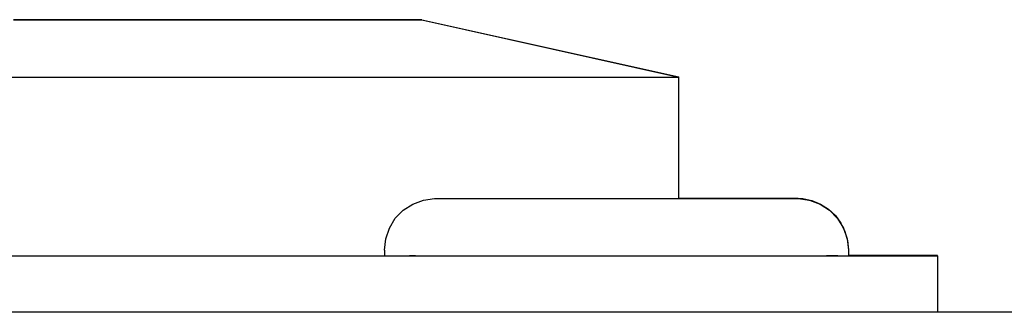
# Model space of a CAD drawing. Extents: x 1422 to 4284, y 1650 to 2964.
# Tile 9 of 30: x 1750.01 to 1763.8, y 2076.48 to 2080.58. Entities that reach past the tile are written whole.
import ezdxf

# ---------------------------------------------------------------- set-up
doc = ezdxf.new("R2010")
doc.units = 0
doc.layers.add('KF_SEQUENZA_10_NW_REAR', color=7, linetype='CONTINUOUS')
doc.layers.add('KF_SEQUENZA_10_NW_TOP', color=7, linetype='CONTINUOUS')

# ---------------------------------------------------------------- blocks, each defined once
blk = doc.blocks.new('KF_SEQUENZA_10_NW_TOP')
at = {"layer": 'KF_SEQUENZA_10_NW_TOP'}
for p, q in [((-64.607, 415.801), (-61.007, 415.001)), ((-64.607, 415.799), (-61.007, 414.999)), ((-61.007, 414.999), (-61.007, 415.001)), ((-61.007, 413.298), (-61.007, 414.999)), ((-90.882, 412.498), (-61.882, 412.498)), ((-65.132, 412.578), (-65.132, 412.498)), ((-63.482, 412.498), (-63.482, 412.498)), ((-60.282, 412.498), (-60.282, 412.498)), ((-58.632, 412.582), (-58.632, 412.581)), ((-58.632, 412.581), (-58.632, 412.58)), ((-58.632, 412.58), (-58.632, 412.578)), ((-58.632, 412.578), (-58.632, 412.498)), ((-57.382, 412.501), (-57.382, 412.502)), ((-57.382, 412.501), (-57.382, 412.499)), ((-57.382, 412.498), (-57.382, 412.499)), ((-57.382, 412.498), (-57.382, 411.707)), ((119.712, 411.707), (-120.312, 411.707))]:
    blk.add_line(p, q, dxfattribs=at)
at = {"layer": 'KF_SEQUENZA_10_NW_TOP', "flags": 128}
for points in [[(-65.132, 412.578), (-65.115, 412.736), (-65.063, 412.886), (-64.98, 413.022), (-64.869, 413.135), (-64.735, 413.222), (-64.587, 413.277), (-64.43, 413.298), (-64.412, 413.298), (-64.408, 413.298), (-64.368, 413.298), (-64.29, 413.298), (-64.173, 413.298), (-64.02, 413.298), (-63.834, 413.298), (-63.616, 413.298), (-63.371, 413.298), (-63.102, 413.298), (-62.814, 413.298), (-62.512, 413.298), (-62.199, 413.298), (-61.882, 413.298), (-61.565, 413.298), (-61.252, 413.298), (-60.95, 413.298), (-60.662, 413.298), (-60.393, 413.298), (-60.149, 413.298), (-59.931, 413.298), (-59.744, 413.298), (-59.591, 413.298), (-59.475, 413.298), (-59.396, 413.298), (-59.357, 413.298), (-59.353, 413.298), (-59.351, 413.298), (-59.335, 413.298), (-59.178, 413.277), (-59.029, 413.222), (-58.896, 413.135), (-58.785, 413.021), (-58.702, 412.886), (-58.65, 412.736), (-58.632, 412.578)], [(-61.007, 413.302), (-60.766, 413.302), (-60.537, 413.302), (-60.322, 413.302), (-60.124, 413.302), (-59.945, 413.302), (-59.787, 413.302), (-59.652, 413.302), (-59.54, 413.302), (-59.453, 413.302), (-59.393, 413.302), (-59.36, 413.302), (-59.352, 413.302), (-59.336, 413.302), (-59.271, 413.297), (-59.143, 413.271), (-59.022, 413.221), (-58.911, 413.151), (-58.815, 413.061), (-58.737, 412.956), (-58.68, 412.838), (-58.644, 412.712), (-58.632, 412.582)], [(-61.007, 413.301), (-60.766, 413.301), (-60.537, 413.301), (-60.322, 413.301), (-60.124, 413.301), (-59.945, 413.301), (-59.787, 413.301), (-59.652, 413.301), (-59.54, 413.301), (-59.453, 413.301), (-59.393, 413.301), (-59.36, 413.301), (-59.352, 413.301), (-59.336, 413.3), (-59.271, 413.296), (-59.143, 413.27), (-59.022, 413.22), (-58.911, 413.15), (-58.815, 413.06), (-58.737, 412.955), (-58.68, 412.837), (-58.644, 412.711), (-58.632, 412.581)], [(-61.007, 413.3), (-60.766, 413.3), (-60.537, 413.3), (-60.322, 413.3), (-60.124, 413.3), (-59.945, 413.3), (-59.787, 413.3), (-59.652, 413.3), (-59.54, 413.3), (-59.453, 413.3), (-59.393, 413.3), (-59.36, 413.3), (-59.352, 413.3), (-59.336, 413.299), (-59.271, 413.295), (-59.143, 413.268), (-59.022, 413.219), (-58.911, 413.149), (-58.815, 413.059), (-58.737, 412.954), (-58.68, 412.836), (-58.644, 412.71), (-58.632, 412.58)]]:
    blk.add_lwpolyline(points, dxfattribs=at)
at = {"layer": 'KF_SEQUENZA_10_NW_TOP'}
for points in [[(-64.607, 415.801, 0), (-64.622, 415.801, 0), (-64.664, 415.801, 0), (-64.735, 415.801, 0), (-64.834, 415.801, 0), (-64.96, 415.801, 0), (-65.114, 415.801, 0), (-65.296, 415.801, 0), (-65.504, 415.801, 0), (-65.738, 415.801, 0), (-65.998, 415.801, 0), (-66.283, 415.801, 0), (-66.592, 415.801, 0), (-66.925, 415.801, 0), (-67.28, 415.801, 0), (-67.658, 415.801, 0), (-68.056, 415.801, 0), (-68.475, 415.802, 0), (-68.912, 415.802, 0), (-69.368, 415.802, 0), (-69.841, 415.802, 0), (-70.329, 415.802, 0)], [(-70.329, 415.801, 0), (-69.841, 415.801, 0), (-69.368, 415.801, 0), (-68.912, 415.801, 0), (-68.475, 415.801, 0), (-68.056, 415.801, 0), (-67.658, 415.801, 0), (-67.28, 415.801, 0), (-66.925, 415.801, 0), (-66.592, 415.801, 0), (-66.283, 415.801, 0), (-65.998, 415.801, 0), (-65.738, 415.801, 0), (-65.504, 415.801, 0), (-65.296, 415.801, 0), (-65.114, 415.801, 0), (-64.96, 415.801, 0), (-64.834, 415.801, 0), (-64.735, 415.801, 0), (-64.664, 415.801, 0), (-64.622, 415.801, 0), (-64.607, 415.801, 0)], [(-64.607, 415.799, 0), (-64.622, 415.799, 0), (-64.664, 415.799, 0), (-64.735, 415.799, 0), (-64.834, 415.799, 0), (-64.96, 415.799, 0), (-65.114, 415.799, 0), (-65.296, 415.799, 0), (-65.504, 415.799, 0), (-65.738, 415.799, 0), (-65.998, 415.799, 0), (-66.283, 415.799, 0), (-66.592, 415.799, 0), (-66.925, 415.799, 0), (-67.28, 415.799, 0), (-67.658, 415.799, 0), (-68.056, 415.799, 0), (-68.475, 415.799, 0), (-68.912, 415.799, 0), (-69.368, 415.799, 0), (-69.841, 415.799, 0), (-70.329, 415.799, 0)], [(-70.329, 415.798, 0), (-69.841, 415.798, 0), (-69.368, 415.798, 0), (-68.912, 415.798, 0), (-68.475, 415.798, 0), (-68.056, 415.798, 0), (-67.658, 415.799, 0), (-67.28, 415.799, 0), (-66.925, 415.799, 0), (-66.592, 415.799, 0), (-66.283, 415.799, 0), (-65.998, 415.799, 0), (-65.738, 415.799, 0), (-65.504, 415.799, 0), (-65.296, 415.799, 0), (-65.114, 415.799, 0), (-64.96, 415.799, 0), (-64.834, 415.799, 0), (-64.735, 415.799, 0), (-64.664, 415.799, 0), (-64.622, 415.799, 0), (-64.607, 415.799, 0)], [(-70.284, 415.801, 0), (-70.149, 415.801, 0), (-70.017, 415.801, 0), (-69.887, 415.801, 0), (-69.76, 415.801, 0), (-69.636, 415.801, 0), (-69.515, 415.801, 0), (-69.396, 415.801, 0), (-69.281, 415.801, 0), (-69.168, 415.801, 0), (-69.058, 415.801, 0), (-68.951, 415.801, 0), (-68.848, 415.801, 0), (-68.747, 415.801, 0), (-68.65, 415.801, 0), (-68.556, 415.801, 0), (-68.465, 415.801, 0), (-68.377, 415.801, 0), (-68.293, 415.801, 0), (-68.212, 415.801, 0), (-68.134, 415.801, 0), (-68.06, 415.801, 0), (-67.99, 415.801, 0), (-67.922, 415.801, 0), (-67.859, 415.801, 0), (-67.798, 415.801, 0), (-67.742, 415.801, 0), (-67.689, 415.801, 0), (-67.639, 415.801, 0), (-67.594, 415.801, 0), (-67.551, 415.801, 0), (-67.513, 415.801, 0), (-67.478, 415.801, 0), (-67.447, 415.801, 0), (-67.419, 415.801, 0), (-67.396, 415.801, 0), (-67.376, 415.801, 0), (-67.359, 415.801, 0), (-67.347, 415.801, 0), (-67.338, 415.801, 0), (-67.333, 415.801, 0), (-67.332, 415.801, 0), (-67.334, 415.801, 0), (-67.34, 415.801, 0), (-67.35, 415.801, 0), (-67.364, 415.801, 0), (-67.382, 415.801, 0), (-67.403, 415.801, 0), (-67.427, 415.801, 0), (-67.456, 415.801, 0), (-67.488, 415.801, 0), (-67.524, 415.801, 0), (-67.564, 415.801, 0), (-67.607, 415.801, 0), (-67.654, 415.801, 0), (-67.705, 415.801, 0), (-67.759, 415.801, 0), (-67.817, 415.801, 0), (-67.878, 415.801, 0), (-67.943, 415.801, 0), (-68.011, 415.801, 0), (-68.083, 415.801, 0), (-68.158, 415.801, 0), (-68.237, 415.801, 0), (-68.319, 415.801, 0), (-68.404, 415.801, 0), (-68.493, 415.801, 0), (-68.585, 415.801, 0), (-68.68, 415.801, 0), (-68.778, 415.801, 0), (-68.88, 415.801, 0), (-68.984, 415.801, 0), (-69.092, 415.801, 0), (-69.203, 415.801, 0), (-69.316, 415.801, 0), (-69.433, 415.801, 0), (-69.552, 415.801, 0), (-69.675, 415.801, 0), (-69.8, 415.801, 0), (-69.927, 415.801, 0), (-70.058, 415.801, 0), (-70.191, 415.801, 0), (-70.327, 415.801, 0)], [(-70.284, 415.799, 0), (-70.149, 415.799, 0), (-70.017, 415.799, 0), (-69.887, 415.799, 0), (-69.76, 415.799, 0), (-69.636, 415.799, 0), (-69.515, 415.799, 0), (-69.396, 415.799, 0), (-69.281, 415.799, 0), (-69.168, 415.799, 0), (-69.058, 415.799, 0), (-68.951, 415.799, 0), (-68.848, 415.799, 0), (-68.747, 415.799, 0), (-68.65, 415.799, 0), (-68.556, 415.799, 0), (-68.465, 415.799, 0), (-68.377, 415.799, 0), (-68.293, 415.799, 0), (-68.212, 415.799, 0), (-68.134, 415.799, 0), (-68.06, 415.799, 0), (-67.99, 415.799, 0), (-67.922, 415.799, 0), (-67.859, 415.799, 0), (-67.798, 415.799, 0), (-67.742, 415.799, 0), (-67.689, 415.799, 0), (-67.639, 415.799, 0), (-67.594, 415.799, 0), (-67.551, 415.799, 0), (-67.513, 415.799, 0), (-67.478, 415.799, 0), (-67.447, 415.799, 0), (-67.419, 415.799, 0), (-67.396, 415.799, 0), (-67.376, 415.799, 0), (-67.359, 415.799, 0), (-67.347, 415.799, 0), (-67.338, 415.799, 0), (-67.333, 415.799, 0), (-67.332, 415.799, 0), (-67.334, 415.799, 0), (-67.34, 415.799, 0), (-67.35, 415.799, 0), (-67.364, 415.799, 0), (-67.382, 415.799, 0), (-67.403, 415.799, 0), (-67.427, 415.799, 0), (-67.456, 415.799, 0), (-67.488, 415.799, 0), (-67.524, 415.799, 0), (-67.564, 415.799, 0), (-67.607, 415.799, 0), (-67.654, 415.799, 0), (-67.705, 415.799, 0), (-67.759, 415.799, 0), (-67.817, 415.799, 0), (-67.878, 415.799, 0), (-67.943, 415.799, 0), (-68.011, 415.799, 0), (-68.083, 415.799, 0), (-68.158, 415.799, 0), (-68.237, 415.799, 0), (-68.319, 415.799, 0), (-68.404, 415.799, 0), (-68.493, 415.799, 0), (-68.585, 415.799, 0), (-68.68, 415.799, 0), (-68.778, 415.799, 0), (-68.88, 415.799, 0), (-68.984, 415.799, 0), (-69.092, 415.799, 0), (-69.203, 415.799, 0), (-69.316, 415.799, 0), (-69.433, 415.799, 0), (-69.552, 415.799, 0), (-69.675, 415.799, 0), (-69.8, 415.799, 0), (-69.927, 415.799, 0), (-70.058, 415.799, 0), (-70.191, 415.799, 0), (-70.327, 415.799, 0)], [(-70.498, 414.998, 0), (-70.151, 414.998, 0), (-69.808, 414.998, 0), (-69.469, 414.998, 0), (-69.134, 414.998, 0), (-68.803, 414.998, 0), (-68.477, 414.998, 0), (-68.156, 414.998, 0), (-67.84, 414.998, 0), (-67.528, 414.998, 0), (-67.223, 414.998, 0), (-66.922, 414.998, 0), (-66.628, 414.998, 0), (-66.339, 414.998, 0), (-66.056, 414.998, 0), (-65.78, 414.998, 0), (-65.51, 414.998, 0), (-65.246, 414.998, 0), (-64.989, 414.998, 0), (-64.739, 414.998, 0), (-64.496, 414.998, 0), (-64.261, 414.998, 0), (-64.032, 414.998, 0), (-63.811, 414.998, 0), (-63.598, 414.998, 0), (-63.392, 414.999, 0), (-63.194, 414.999, 0), (-63.004, 414.999, 0), (-62.822, 414.999, 0), (-62.648, 414.999, 0), (-62.483, 414.999, 0), (-62.326, 414.999, 0), (-62.177, 414.999, 0), (-62.037, 414.999, 0), (-61.905, 414.999, 0), (-61.783, 414.999, 0), (-61.669, 414.999, 0), (-61.564, 414.999, 0), (-61.468, 414.999, 0), (-61.38, 414.999, 0), (-61.302, 414.999, 0), (-61.233, 414.999, 0), (-61.173, 414.999, 0), (-61.123, 414.999, 0), (-61.081, 414.999, 0), (-61.049, 414.999, 0), (-61.026, 414.999, 0), (-61.012, 414.999, 0), (-61.007, 414.999, 0)], [(-61.018, 415.001, 0), (-61.017, 415.001, 0), (-61.017, 415.001, 0), (-61.017, 415.001, 0), (-61.017, 415.001, 0), (-61.017, 415.001, 0), (-61.017, 415.001, 0), (-61.017, 415.001, 0), (-61.017, 415.001, 0), (-61.016, 415.001, 0), (-61.016, 415.001, 0), (-61.016, 415.001, 0), (-61.016, 415.001, 0), (-61.016, 415.001, 0), (-61.016, 415.001, 0), (-61.015, 415.001, 0), (-61.015, 415.001, 0), (-61.015, 415.001, 0), (-61.015, 415.001, 0), (-61.015, 415.001, 0), (-61.015, 415.001, 0), (-61.015, 415.001, 0), (-61.014, 415.001, 0), (-61.014, 415.001, 0), (-61.014, 415.001, 0), (-61.014, 415.001, 0), (-61.014, 415.001, 0), (-61.014, 415.001, 0), (-61.014, 415.001, 0), (-61.014, 415.001, 0), (-61.013, 415.001, 0), (-61.013, 415.001, 0), (-61.013, 415.001, 0), (-61.013, 415.001, 0), (-61.013, 415.001, 0), (-61.013, 415.001, 0), (-61.013, 415.001, 0), (-61.013, 415.001, 0), (-61.013, 415.001, 0), (-61.012, 415.001, 0), (-61.012, 415.001, 0), (-61.012, 415.001, 0), (-61.012, 415.001, 0), (-61.012, 415.001, 0), (-61.012, 415.001, 0), (-61.012, 415.001, 0), (-61.012, 415.001, 0), (-61.011, 415.001, 0), (-61.011, 415.001, 0), (-61.011, 415.001, 0), (-61.011, 415.001, 0), (-61.011, 415.001, 0), (-61.011, 415.001, 0), (-61.011, 415.001, 0), (-61.011, 415.001, 0), (-61.011, 415.001, 0), (-61.011, 415.001, 0), (-61.011, 415.001, 0), (-61.011, 415.001, 0), (-61.01, 415.001, 0), (-61.01, 415.001, 0), (-61.01, 415.001, 0), (-61.01, 415.001, 0), (-61.01, 415.001, 0), (-61.01, 415.001, 0), (-61.01, 415.001, 0), (-61.01, 415.001, 0), (-61.01, 415.001, 0), (-61.01, 415.001, 0), (-61.01, 415.001, 0), (-61.01, 415.001, 0), (-61.009, 415.001, 0), (-61.009, 415.001, 0), (-61.009, 415.001, 0), (-61.009, 415.001, 0), (-61.009, 415.001, 0), (-61.009, 415.001, 0), (-61.009, 415.001, 0), (-61.009, 415.001, 0), (-61.009, 415.001, 0), (-61.009, 415.001, 0), (-61.009, 415.001, 0), (-61.009, 415.001, 0), (-61.009, 415.001, 0), (-61.009, 415.001, 0), (-61.009, 415.001, 0), (-61.008, 415.001, 0), (-61.008, 415.001, 0), (-61.008, 415.001, 0), (-61.008, 415.001, 0), (-61.008, 415.001, 0), (-61.008, 415.001, 0), (-61.008, 415.001, 0), (-61.008, 415.001, 0), (-61.008, 415.001, 0), (-61.008, 415.001, 0), (-61.008, 415.001, 0), (-61.008, 415.001, 0), (-61.008, 415.001, 0), (-61.008, 415.001, 0), (-61.008, 415.001, 0), (-61.008, 415.001, 0), (-61.008, 415.001, 0), (-61.008, 415.001, 0), (-61.008, 415.001, 0), (-61.008, 415.001, 0), (-61.008, 415.001, 0), (-61.008, 415.001, 0), (-61.008, 415.001, 0), (-61.008, 415.001, 0), (-61.008, 415.001, 0), (-61.008, 415.001, 0), (-61.008, 415.001, 0), (-61.008, 415.001, 0), (-61.008, 415.001, 0), (-61.008, 415.001, 0), (-61.008, 415.001, 0), (-61.008, 415.001, 0), (-61.008, 415.001, 0), (-61.008, 415.001, 0), (-61.007, 415.001, 0), (-61.007, 415.001, 0), (-61.007, 415.001, 0), (-61.007, 415.001, 0), (-61.007, 415.001, 0), (-61.007, 415.001, 0), (-61.007, 415.001, 0), (-61.007, 415.001, 0), (-61.007, 415.001, 0)], [(-70.315, 412.498, 0), (-70.132, 412.498, 0), (-69.951, 412.498, 0), (-69.77, 412.498, 0), (-69.59, 412.498, 0), (-69.412, 412.498, 0), (-69.235, 412.498, 0), (-69.059, 412.498, 0), (-68.884, 412.498, 0), (-68.71, 412.498, 0), (-68.538, 412.498, 0), (-68.367, 412.498, 0), (-68.198, 412.498, 0), (-68.029, 412.498, 0), (-67.863, 412.498, 0), (-67.697, 412.498, 0), (-67.533, 412.498, 0), (-67.371, 412.498, 0), (-67.21, 412.498, 0), (-67.051, 412.498, 0), (-66.893, 412.498, 0), (-66.737, 412.498, 0), (-66.582, 412.498, 0), (-66.429, 412.498, 0), (-66.278, 412.498, 0), (-66.129, 412.498, 0), (-65.981, 412.498, 0), (-65.835, 412.498, 0), (-65.691, 412.498, 0), (-65.548, 412.498, 0), (-65.407, 412.498, 0), (-65.269, 412.498, 0), (-65.132, 412.498, 0)], [(-65.132, 412.498, 0), (-65.131, 412.498, 0), (-65.129, 412.498, 0), (-65.124, 412.498, 0), (-65.117, 412.498, 0), (-65.108, 412.498, 0), (-65.097, 412.498, 0), (-65.085, 412.498, 0), (-65.07, 412.498, 0), (-65.053, 412.498, 0), (-65.035, 412.498, 0), (-65.015, 412.498, 0), (-64.992, 412.498, 0), (-64.968, 412.498, 0), (-64.942, 412.498, 0), (-64.915, 412.498, 0), (-64.885, 412.498, 0), (-64.853, 412.498, 0), (-64.82, 412.498, 0), (-64.785, 412.498, 0), (-64.749, 412.498, 0), (-64.71, 412.498, 0), (-64.67, 412.498, 0), (-64.628, 412.498, 0), (-64.585, 412.498, 0), (-64.54, 412.498, 0), (-64.493, 412.498, 0), (-64.445, 412.498, 0), (-64.395, 412.498, 0), (-64.343, 412.498, 0), (-64.29, 412.498, 0), (-64.236, 412.498, 0), (-64.18, 412.498, 0), (-64.123, 412.498, 0), (-64.065, 412.498, 0), (-64.005, 412.498, 0), (-63.944, 412.498, 0), (-63.882, 412.498, 0), (-63.818, 412.498, 0), (-63.754, 412.498, 0), (-63.688, 412.498, 0), (-63.621, 412.498, 0), (-63.553, 412.498, 0), (-63.484, 412.498, 0), (-63.414, 412.498, 0), (-63.343, 412.498, 0), (-63.272, 412.498, 0), (-63.199, 412.498, 0), (-63.126, 412.498, 0), (-63.052, 412.498, 0), (-62.977, 412.498, 0), (-62.902, 412.498, 0), (-62.826, 412.498, 0), (-62.749, 412.498, 0), (-62.672, 412.498, 0), (-62.594, 412.498, 0), (-62.516, 412.498, 0), (-62.438, 412.498, 0), (-62.359, 412.498, 0), (-62.28, 412.498, 0), (-62.201, 412.498, 0), (-62.121, 412.498, 0), (-62.042, 412.498, 0), (-61.962, 412.498, 0), (-61.882, 412.498, 0), (-61.803, 412.498, 0), (-61.723, 412.498, 0), (-61.643, 412.498, 0), (-61.564, 412.498, 0), (-61.484, 412.498, 0), (-61.405, 412.498, 0), (-61.327, 412.498, 0), (-61.248, 412.498, 0), (-61.17, 412.498, 0), (-61.093, 412.498, 0), (-61.016, 412.498, 0), (-60.939, 412.498, 0), (-60.863, 412.498, 0), (-60.787, 412.498, 0), (-60.713, 412.498, 0), (-60.639, 412.498, 0), (-60.565, 412.498, 0), (-60.493, 412.498, 0), (-60.421, 412.498, 0), (-60.35, 412.498, 0), (-60.28, 412.498, 0), (-60.212, 412.498, 0), (-60.144, 412.498, 0), (-60.077, 412.498, 0), (-60.011, 412.498, 0), (-59.946, 412.498, 0), (-59.883, 412.498, 0), (-59.821, 412.498, 0), (-59.76, 412.498, 0), (-59.7, 412.498, 0), (-59.641, 412.498, 0), (-59.584, 412.498, 0), (-59.529, 412.498, 0), (-59.474, 412.498, 0), (-59.421, 412.498, 0), (-59.37, 412.498, 0), (-59.32, 412.498, 0), (-59.272, 412.498, 0), (-59.225, 412.498, 0), (-59.18, 412.498, 0), (-59.137, 412.498, 0), (-59.095, 412.498, 0), (-59.055, 412.498, 0), (-59.016, 412.498, 0), (-58.979, 412.498, 0), (-58.944, 412.498, 0), (-58.911, 412.498, 0), (-58.88, 412.498, 0), (-58.85, 412.498, 0), (-58.822, 412.498, 0), (-58.796, 412.498, 0), (-58.772, 412.498, 0), (-58.75, 412.498, 0), (-58.73, 412.498, 0), (-58.711, 412.498, 0), (-58.695, 412.498, 0), (-58.68, 412.498, 0), (-58.668, 412.498, 0), (-58.657, 412.498, 0), (-58.648, 412.498, 0), (-58.641, 412.498, 0), (-58.636, 412.498, 0), (-58.633, 412.498, 0), (-58.632, 412.498, 0)], [(-64.699, 412.498, 0), (-64.718, 412.498, 0), (-64.735, 412.498, 0), (-64.749, 412.498, 0), (-64.761, 412.498, 0), (-64.77, 412.498, 0), (-64.776, 412.498, 0), (-64.781, 412.498, 0), (-64.782, 412.498, 0), (-64.781, 412.498, 0), (-64.778, 412.498, 0), (-64.772, 412.498, 0), (-64.764, 412.498, 0), (-64.753, 412.498, 0), (-64.74, 412.498, 0), (-64.724, 412.498, 0), (-64.706, 412.498, 0), (-64.685, 412.498, 0), (-64.662, 412.498, 0), (-64.637, 412.498, 0), (-64.609, 412.498, 0), (-64.578, 412.498, 0), (-64.546, 412.498, 0), (-64.511, 412.498, 0), (-64.474, 412.498, 0), (-64.434, 412.498, 0), (-64.393, 412.498, 0), (-64.349, 412.498, 0), (-64.303, 412.498, 0), (-64.255, 412.498, 0), (-64.205, 412.498, 0), (-64.153, 412.498, 0), (-64.098, 412.498, 0), (-64.042, 412.498, 0), (-63.984, 412.498, 0), (-63.925, 412.498, 0), (-63.863, 412.498, 0), (-63.8, 412.498, 0), (-63.734, 412.498, 0), (-63.668, 412.498, 0), (-63.6, 412.498, 0), (-63.53, 412.498, 0), (-63.459, 412.498, 0), (-63.386, 412.498, 0), (-63.312, 412.498, 0), (-63.237, 412.498, 0), (-63.16, 412.498, 0), (-63.083, 412.498, 0), (-63.004, 412.498, 0), (-62.925, 412.498, 0), (-62.844, 412.498, 0), (-62.762, 412.498, 0), (-62.68, 412.498, 0), (-62.597, 412.498, 0), (-62.513, 412.498, 0), (-62.429, 412.498, 0), (-62.344, 412.498, 0), (-62.258, 412.498, 0), (-62.172, 412.498, 0), (-62.086, 412.498, 0), (-62, 412.498, 0), (-61.913, 412.498, 0), (-61.827, 412.498, 0), (-61.74, 412.498, 0), (-61.653, 412.498, 0), (-61.567, 412.498, 0), (-61.48, 412.498, 0), (-61.394, 412.498, 0), (-61.309, 412.498, 0), (-61.223, 412.498, 0), (-61.138, 412.498, 0), (-61.054, 412.498, 0), (-60.97, 412.498, 0), (-60.887, 412.498, 0), (-60.804, 412.498, 0), (-60.723, 412.498, 0), (-60.642, 412.498, 0), (-60.562, 412.498, 0), (-60.484, 412.498, 0), (-60.406, 412.498, 0), (-60.33, 412.498, 0), (-60.254, 412.498, 0), (-60.18, 412.498, 0), (-60.108, 412.498, 0), (-60.037, 412.498, 0), (-59.967, 412.498, 0), (-59.898, 412.498, 0), (-59.832, 412.498, 0), (-59.767, 412.498, 0), (-59.703, 412.498, 0), (-59.642, 412.498, 0), (-59.582, 412.498, 0), (-59.524, 412.498, 0), (-59.468, 412.498, 0), (-59.414, 412.498, 0), (-59.361, 412.498, 0), (-59.311, 412.498, 0), (-59.263, 412.498, 0), (-59.217, 412.498, 0), (-59.173, 412.498, 0), (-59.132, 412.498, 0), (-59.092, 412.498, 0), (-59.055, 412.498, 0), (-59.02, 412.498, 0), (-58.987, 412.498, 0), (-58.957, 412.498, 0), (-58.929, 412.498, 0), (-58.903, 412.498, 0), (-58.88, 412.498, 0), (-58.859, 412.498, 0), (-58.841, 412.498, 0), (-58.825, 412.498, 0), (-58.812, 412.498, 0), (-58.801, 412.498, 0), (-58.793, 412.498, 0), (-58.787, 412.498, 0), (-58.783, 412.498, 0), (-58.782, 412.498, 0), (-58.784, 412.498, 0), (-58.788, 412.498, 0), (-58.795, 412.498, 0), (-58.804, 412.498, 0), (-58.816, 412.498, 0), (-58.83, 412.498, 0), (-58.846, 412.498, 0), (-58.865, 412.498, 0), (-58.887, 412.498, 0), (-58.91, 412.498, 0), (-58.937, 412.498, 0)], [(-61.882, 412.498, 0), (-61.827, 412.498, 0), (-61.772, 412.498, 0), (-61.717, 412.498, 0), (-61.662, 412.498, 0), (-61.606, 412.498, 0), (-61.551, 412.498, 0), (-61.496, 412.498, 0), (-61.441, 412.498, 0), (-61.386, 412.498, 0), (-61.332, 412.498, 0), (-61.277, 412.498, 0), (-61.222, 412.498, 0), (-61.168, 412.498, 0), (-61.113, 412.498, 0), (-61.059, 412.498, 0), (-61.005, 412.498, 0), (-60.95, 412.498, 0), (-60.897, 412.498, 0), (-60.843, 412.498, 0), (-60.789, 412.498, 0), (-60.736, 412.498, 0), (-60.682, 412.498, 0), (-60.629, 412.498, 0), (-60.576, 412.498, 0), (-60.523, 412.498, 0), (-60.471, 412.498, 0), (-60.419, 412.498, 0), (-60.366, 412.498, 0), (-60.315, 412.498, 0), (-60.263, 412.498, 0), (-60.212, 412.498, 0), (-60.16, 412.498, 0), (-60.109, 412.498, 0), (-60.059, 412.498, 0), (-60.008, 412.498, 0), (-59.958, 412.498, 0), (-59.909, 412.498, 0), (-59.859, 412.498, 0), (-59.81, 412.498, 0), (-59.761, 412.498, 0), (-59.713, 412.498, 0), (-59.664, 412.498, 0), (-59.617, 412.498, 0), (-59.569, 412.498, 0), (-59.522, 412.498, 0), (-59.475, 412.498, 0), (-59.428, 412.498, 0), (-59.382, 412.498, 0), (-59.337, 412.498, 0), (-59.291, 412.498, 0), (-59.246, 412.498, 0), (-59.202, 412.498, 0), (-59.158, 412.498, 0), (-59.114, 412.498, 0), (-59.071, 412.498, 0), (-59.028, 412.498, 0), (-58.985, 412.498, 0), (-58.943, 412.498, 0), (-58.901, 412.498, 0), (-58.86, 412.498, 0), (-58.82, 412.498, 0), (-58.779, 412.498, 0), (-58.74, 412.498, 0), (-58.7, 412.498, 0), (-58.662, 412.498, 0), (-58.623, 412.498, 0), (-58.586, 412.498, 0), (-58.548, 412.498, 0), (-58.511, 412.498, 0), (-58.475, 412.498, 0), (-58.439, 412.498, 0), (-58.404, 412.498, 0), (-58.369, 412.498, 0), (-58.335, 412.498, 0), (-58.301, 412.498, 0), (-58.268, 412.498, 0), (-58.235, 412.498, 0), (-58.203, 412.498, 0), (-58.172, 412.498, 0), (-58.141, 412.498, 0), (-58.11, 412.498, 0), (-58.081, 412.498, 0), (-58.051, 412.498, 0), (-58.023, 412.498, 0), (-57.995, 412.498, 0), (-57.967, 412.498, 0), (-57.94, 412.498, 0), (-57.914, 412.498, 0), (-57.888, 412.498, 0), (-57.863, 412.498, 0), (-57.838, 412.498, 0), (-57.815, 412.498, 0), (-57.791, 412.498, 0), (-57.769, 412.498, 0), (-57.746, 412.498, 0), (-57.725, 412.498, 0), (-57.704, 412.498, 0), (-57.684, 412.498, 0), (-57.664, 412.498, 0), (-57.645, 412.498, 0), (-57.627, 412.498, 0), (-57.609, 412.498, 0), (-57.593, 412.498, 0), (-57.576, 412.498, 0), (-57.56, 412.498, 0), (-57.545, 412.498, 0), (-57.531, 412.498, 0), (-57.517, 412.498, 0), (-57.504, 412.498, 0), (-57.492, 412.498, 0), (-57.48, 412.498, 0), (-57.469, 412.498, 0), (-57.458, 412.498, 0), (-57.449, 412.498, 0), (-57.44, 412.498, 0), (-57.431, 412.498, 0), (-57.423, 412.498, 0), (-57.416, 412.498, 0), (-57.41, 412.498, 0), (-57.404, 412.498, 0), (-57.399, 412.498, 0), (-57.395, 412.498, 0), (-57.391, 412.498, 0), (-57.388, 412.498, 0), (-57.386, 412.498, 0), (-57.384, 412.498, 0), (-57.383, 412.498, 0), (-57.382, 412.498, 0)], [(-57.382, 412.502, 0), (-57.383, 412.502, 0), (-57.383, 412.502, 0), (-57.383, 412.502, 0), (-57.384, 412.502, 0), (-57.384, 412.502, 0), (-57.385, 412.502, 0), (-57.386, 412.502, 0), (-57.388, 412.502, 0), (-57.389, 412.502, 0), (-57.39, 412.502, 0), (-57.392, 412.502, 0), (-57.394, 412.502, 0), (-57.396, 412.502, 0), (-57.398, 412.502, 0), (-57.4, 412.502, 0), (-57.403, 412.502, 0), (-57.406, 412.502, 0), (-57.408, 412.502, 0), (-57.411, 412.502, 0), (-57.414, 412.502, 0), (-57.418, 412.502, 0), (-57.421, 412.502, 0), (-57.425, 412.502, 0), (-57.428, 412.502, 0), (-57.432, 412.502, 0), (-57.437, 412.502, 0), (-57.441, 412.502, 0), (-57.445, 412.502, 0), (-57.45, 412.502, 0), (-57.454, 412.502, 0), (-57.459, 412.502, 0), (-57.464, 412.502, 0), (-57.469, 412.502, 0), (-57.475, 412.502, 0), (-57.48, 412.502, 0), (-57.486, 412.502, 0), (-57.492, 412.502, 0), (-57.498, 412.502, 0), (-57.504, 412.502, 0), (-57.51, 412.502, 0), (-57.516, 412.502, 0), (-57.523, 412.502, 0), (-57.53, 412.502, 0), (-57.537, 412.502, 0), (-57.544, 412.502, 0), (-57.551, 412.502, 0), (-57.558, 412.502, 0), (-57.566, 412.502, 0), (-57.573, 412.502, 0), (-57.581, 412.502, 0), (-57.589, 412.502, 0), (-57.597, 412.502, 0), (-57.606, 412.502, 0), (-57.614, 412.502, 0), (-57.623, 412.502, 0), (-57.631, 412.502, 0), (-57.64, 412.502, 0), (-57.649, 412.502, 0), (-57.658, 412.502, 0), (-57.668, 412.502, 0), (-57.677, 412.502, 0), (-57.687, 412.502, 0), (-57.697, 412.502, 0), (-57.707, 412.502, 0), (-57.717, 412.502, 0), (-57.727, 412.502, 0), (-57.737, 412.502, 0), (-57.748, 412.502, 0), (-57.758, 412.502, 0), (-57.769, 412.502, 0), (-57.78, 412.502, 0), (-57.791, 412.502, 0), (-57.803, 412.502, 0), (-57.814, 412.502, 0), (-57.826, 412.502, 0), (-57.837, 412.502, 0), (-57.849, 412.502, 0), (-57.861, 412.502, 0), (-57.873, 412.502, 0), (-57.886, 412.502, 0), (-57.898, 412.502, 0), (-57.91, 412.502, 0), (-57.923, 412.502, 0), (-57.936, 412.502, 0), (-57.949, 412.502, 0), (-57.962, 412.502, 0), (-57.975, 412.502, 0), (-57.989, 412.502, 0), (-58.002, 412.502, 0), (-58.016, 412.502, 0), (-58.03, 412.502, 0), (-58.044, 412.502, 0), (-58.058, 412.502, 0), (-58.072, 412.502, 0), (-58.086, 412.502, 0), (-58.101, 412.502, 0), (-58.115, 412.502, 0), (-58.13, 412.502, 0), (-58.145, 412.502, 0), (-58.16, 412.502, 0), (-58.175, 412.502, 0), (-58.191, 412.502, 0), (-58.206, 412.502, 0), (-58.221, 412.502, 0), (-58.237, 412.502, 0), (-58.253, 412.502, 0), (-58.269, 412.502, 0), (-58.285, 412.502, 0), (-58.301, 412.502, 0), (-58.318, 412.502, 0), (-58.334, 412.502, 0), (-58.35, 412.502, 0), (-58.367, 412.502, 0), (-58.384, 412.502, 0), (-58.401, 412.502, 0), (-58.418, 412.502, 0), (-58.435, 412.502, 0), (-58.453, 412.502, 0), (-58.47, 412.502, 0), (-58.488, 412.502, 0), (-58.505, 412.502, 0), (-58.523, 412.502, 0), (-58.541, 412.502, 0), (-58.559, 412.502, 0), (-58.577, 412.502, 0), (-58.596, 412.502, 0), (-58.614, 412.502, 0), (-58.632, 412.502, 0)], [(-58.632, 412.5, 0), (-58.614, 412.5, 0), (-58.596, 412.5, 0), (-58.577, 412.5, 0), (-58.559, 412.5, 0), (-58.541, 412.5, 0), (-58.523, 412.5, 0), (-58.505, 412.5, 0), (-58.488, 412.5, 0), (-58.47, 412.5, 0), (-58.453, 412.5, 0), (-58.435, 412.5, 0), (-58.418, 412.5, 0), (-58.401, 412.5, 0), (-58.384, 412.5, 0), (-58.367, 412.5, 0), (-58.35, 412.5, 0), (-58.334, 412.5, 0), (-58.318, 412.5, 0), (-58.301, 412.5, 0), (-58.285, 412.5, 0), (-58.269, 412.5, 0), (-58.253, 412.5, 0), (-58.237, 412.5, 0), (-58.221, 412.5, 0), (-58.206, 412.5, 0), (-58.191, 412.5, 0), (-58.175, 412.5, 0), (-58.16, 412.5, 0), (-58.145, 412.5, 0), (-58.13, 412.5, 0), (-58.115, 412.5, 0), (-58.101, 412.5, 0), (-58.086, 412.5, 0), (-58.072, 412.5, 0), (-58.058, 412.5, 0), (-58.044, 412.5, 0), (-58.03, 412.5, 0), (-58.016, 412.5, 0), (-58.002, 412.5, 0), (-57.989, 412.5, 0), (-57.975, 412.5, 0), (-57.962, 412.5, 0), (-57.949, 412.5, 0), (-57.936, 412.5, 0), (-57.923, 412.5, 0), (-57.91, 412.5, 0), (-57.898, 412.5, 0), (-57.886, 412.5, 0), (-57.873, 412.5, 0), (-57.861, 412.5, 0), (-57.849, 412.5, 0), (-57.837, 412.5, 0), (-57.826, 412.5, 0), (-57.814, 412.5, 0), (-57.803, 412.5, 0), (-57.791, 412.5, 0), (-57.78, 412.5, 0), (-57.769, 412.5, 0), (-57.758, 412.5, 0), (-57.748, 412.5, 0), (-57.737, 412.5, 0), (-57.727, 412.5, 0), (-57.717, 412.5, 0), (-57.707, 412.5, 0), (-57.697, 412.5, 0), (-57.687, 412.5, 0), (-57.677, 412.5, 0), (-57.668, 412.5, 0), (-57.658, 412.5, 0), (-57.649, 412.5, 0), (-57.64, 412.5, 0), (-57.631, 412.5, 0), (-57.623, 412.5, 0), (-57.614, 412.5, 0), (-57.606, 412.5, 0), (-57.597, 412.5, 0), (-57.589, 412.5, 0), (-57.581, 412.5, 0), (-57.573, 412.501, 0), (-57.566, 412.501, 0), (-57.558, 412.501, 0), (-57.551, 412.501, 0), (-57.544, 412.501, 0), (-57.537, 412.501, 0), (-57.53, 412.501, 0), (-57.523, 412.501, 0), (-57.516, 412.501, 0), (-57.51, 412.501, 0), (-57.504, 412.501, 0), (-57.498, 412.501, 0), (-57.492, 412.501, 0), (-57.486, 412.501, 0), (-57.48, 412.501, 0), (-57.475, 412.501, 0), (-57.469, 412.501, 0), (-57.464, 412.501, 0), (-57.459, 412.501, 0), (-57.454, 412.501, 0), (-57.45, 412.501, 0), (-57.445, 412.501, 0), (-57.441, 412.501, 0), (-57.437, 412.501, 0), (-57.432, 412.501, 0), (-57.428, 412.501, 0), (-57.425, 412.501, 0), (-57.421, 412.501, 0), (-57.418, 412.501, 0), (-57.414, 412.501, 0), (-57.411, 412.501, 0), (-57.408, 412.501, 0), (-57.406, 412.501, 0), (-57.403, 412.501, 0), (-57.4, 412.501, 0), (-57.398, 412.501, 0), (-57.396, 412.501, 0), (-57.394, 412.501, 0), (-57.392, 412.501, 0), (-57.39, 412.501, 0), (-57.389, 412.501, 0), (-57.388, 412.501, 0), (-57.386, 412.501, 0), (-57.385, 412.501, 0), (-57.384, 412.501, 0), (-57.384, 412.501, 0), (-57.383, 412.501, 0), (-57.383, 412.501, 0), (-57.383, 412.501, 0), (-57.382, 412.501, 0)], [(-57.382, 412.499, 0), (-57.383, 412.499, 0), (-57.383, 412.499, 0), (-57.383, 412.499, 0), (-57.384, 412.499, 0), (-57.384, 412.499, 0), (-57.385, 412.499, 0), (-57.386, 412.499, 0), (-57.388, 412.499, 0), (-57.389, 412.499, 0), (-57.39, 412.499, 0), (-57.392, 412.499, 0), (-57.394, 412.499, 0), (-57.396, 412.499, 0), (-57.398, 412.499, 0), (-57.4, 412.499, 0), (-57.403, 412.499, 0), (-57.406, 412.499, 0), (-57.408, 412.499, 0), (-57.411, 412.499, 0), (-57.414, 412.499, 0), (-57.418, 412.499, 0), (-57.421, 412.499, 0), (-57.425, 412.499, 0), (-57.428, 412.499, 0), (-57.432, 412.499, 0), (-57.437, 412.499, 0), (-57.441, 412.499, 0), (-57.445, 412.499, 0), (-57.45, 412.499, 0), (-57.454, 412.499, 0), (-57.459, 412.499, 0), (-57.464, 412.499, 0), (-57.469, 412.499, 0), (-57.475, 412.499, 0), (-57.48, 412.499, 0), (-57.486, 412.499, 0), (-57.492, 412.499, 0), (-57.498, 412.499, 0), (-57.504, 412.499, 0), (-57.51, 412.499, 0), (-57.516, 412.499, 0), (-57.523, 412.499, 0), (-57.53, 412.499, 0), (-57.537, 412.499, 0), (-57.544, 412.499, 0), (-57.551, 412.499, 0), (-57.558, 412.499, 0), (-57.566, 412.499, 0), (-57.573, 412.499, 0), (-57.581, 412.499, 0), (-57.589, 412.499, 0), (-57.597, 412.499, 0), (-57.606, 412.499, 0), (-57.614, 412.499, 0), (-57.623, 412.5, 0), (-57.631, 412.5, 0), (-57.64, 412.5, 0), (-57.649, 412.5, 0), (-57.658, 412.5, 0), (-57.668, 412.5, 0), (-57.677, 412.5, 0), (-57.687, 412.5, 0), (-57.697, 412.5, 0), (-57.707, 412.5, 0), (-57.717, 412.5, 0), (-57.727, 412.5, 0), (-57.737, 412.5, 0), (-57.748, 412.5, 0), (-57.758, 412.5, 0), (-57.769, 412.5, 0), (-57.78, 412.5, 0), (-57.791, 412.5, 0), (-57.803, 412.5, 0), (-57.814, 412.5, 0), (-57.826, 412.5, 0), (-57.837, 412.5, 0), (-57.849, 412.5, 0), (-57.861, 412.5, 0), (-57.873, 412.5, 0), (-57.886, 412.5, 0), (-57.898, 412.5, 0), (-57.91, 412.5, 0), (-57.923, 412.5, 0), (-57.936, 412.5, 0), (-57.949, 412.5, 0), (-57.962, 412.5, 0), (-57.975, 412.5, 0), (-57.989, 412.5, 0), (-58.002, 412.5, 0), (-58.016, 412.5, 0), (-58.03, 412.5, 0), (-58.044, 412.5, 0), (-58.058, 412.5, 0), (-58.072, 412.5, 0), (-58.086, 412.5, 0), (-58.101, 412.5, 0), (-58.115, 412.5, 0), (-58.13, 412.5, 0), (-58.145, 412.5, 0), (-58.16, 412.5, 0), (-58.175, 412.5, 0), (-58.191, 412.5, 0), (-58.206, 412.5, 0), (-58.221, 412.5, 0), (-58.237, 412.5, 0), (-58.253, 412.5, 0), (-58.269, 412.5, 0), (-58.285, 412.5, 0), (-58.301, 412.5, 0), (-58.318, 412.5, 0), (-58.334, 412.5, 0), (-58.35, 412.5, 0), (-58.367, 412.5, 0), (-58.384, 412.5, 0), (-58.401, 412.5, 0), (-58.418, 412.5, 0), (-58.435, 412.5, 0), (-58.453, 412.5, 0), (-58.47, 412.5, 0), (-58.488, 412.5, 0), (-58.505, 412.5, 0), (-58.523, 412.5, 0), (-58.541, 412.5, 0), (-58.559, 412.5, 0), (-58.577, 412.5, 0), (-58.596, 412.5, 0), (-58.614, 412.5, 0), (-58.632, 412.5, 0)]]:
    blk.add_polyline3d(points, dxfattribs=at)

msp = doc.modelspace()

# ---------------------------------------------------------------- block references
at = {"layer": 'KF_SEQUENZA_10_NW_REAR'}
msp.add_blockref('KF_SEQUENZA_10_NW_TOP', (1820.25, 1664.775), dxfattribs=at)

doc.saveas('drawing.dxf')
